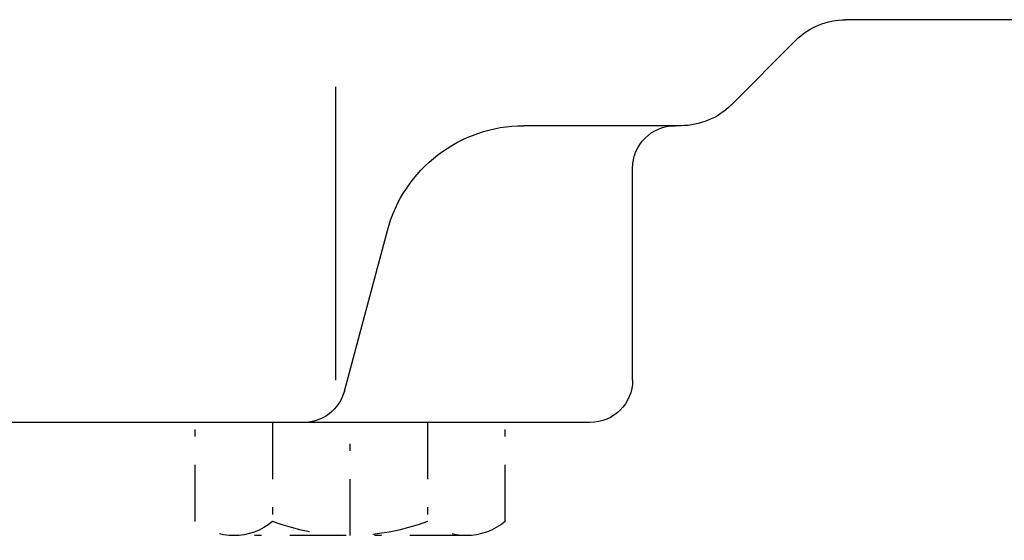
# Model space of a CAD drawing. Extents: x 33706 to 249013, y -74890 to 17912.
# Tile 163 of 256: x 124030 to 124065, y -24651 to -24632. Entities that reach past the tile are written whole.
import ezdxf

# ---------------------------------------------------------------- set-up
doc = ezdxf.new("R2010")
doc.units = 0
doc.header["$MEASUREMENT"] = 0
doc.linetypes.add('DASHDOT', pattern=[8.5, 4, -2, 0.5, -2])
for name, color, linetype in [('LC-002-002-----0', 2, 'DASHDOT'), ('LC-007-002-----0', 1, 'Continuous'), ('LC-009-002-----0', 1, 'Continuous'), ('LC-010-002-----0', 1, 'Continuous')]:
    doc.layers.add(name, color=color, linetype=linetype)

# ---------------------------------------------------------------- blocks, each defined once
blk = doc.blocks.new('kdk dn40 pn50')
at = {"layer": 'LC-002-002-----0', "color": 1}
for p, q in [((-15.47, -78), (-15.47, -71)), ((-9.985, -71), (-9.985, -78)), ((0.985, -71), (0.985, -78)), ((6.47, -78), (6.47, -71)), ((-12.727, -79), (3.727, -79))]:
    blk.add_line(p, q, dxfattribs=at)
for centre, radius, start, end in [((-12.727, -74.74), 4.26, 229.93201, 310.06799), ((-4.5, -63.458), 15.542, 249.33452, 290.66548), ((3.727, -74.74), 4.26, 229.93201, 310.06799)]:
    blk.add_arc(centre, radius, start, end, dxfattribs=at)
at = {"layer": 'LC-007-002-----0'}
for p, q in [((-59.902, -42.5), (-39.571, -42.5)), ((-36.036, -43.964), (-31.464, -48.536)), ((-3.5, -68), (-3.5, -47.259)), ((-27.929, -50), (-16.8, -50)), ((-24.5, -68), (-24.5, -53)), ((-21.5, -71), (42.5, -71))]:
    blk.add_line(p, q, dxfattribs=at)
for centre, radius, start, end in [((-39.571, -47.5), 5, 45, 90), ((-27.929, -45), 5, 225, 270), ((-27.5, -53), 3, 0, 90), ((-21.5, -68), 3, 180, 270)]:
    blk.add_arc(centre, radius, start, end, dxfattribs=at)
at = {"layer": 'LC-009-002-----0'}
blk.add_line((-4.096, -68.776), (-7.141, -57.412), dxfattribs=at)
for centre, radius, start, end in [((-16.8, -60), 10, 15, 90), ((-1.198, -68), 3, 195, 270)]:
    blk.add_arc(centre, radius, start, end, dxfattribs=at)
at = {"layer": 'LC-010-002-----0', "color": 2, "linetype": 'DASHDOT'}
blk.add_line((-4.5, -79), (-4.5, -71), dxfattribs=at)

msp = doc.modelspace()

# ---------------------------------------------------------------- block references
at = {"linetype": 'Continuous', "xscale": -0.5, "yscale": 0.5, "zscale": 2}
msp.add_blockref('kdk dn40 pn50', (124039.122, -24611.109), dxfattribs=at)

doc.saveas('drawing.dxf')
